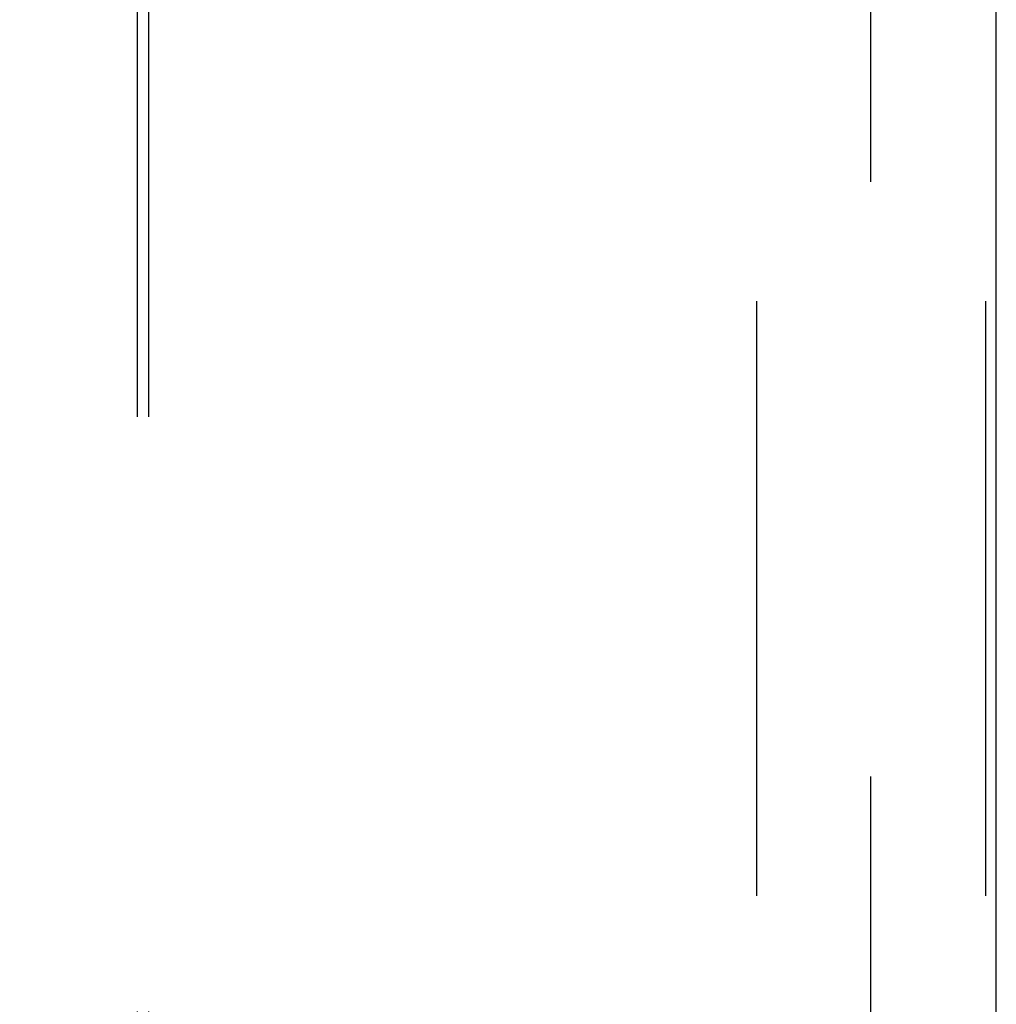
# Model space of a CAD drawing. Header units: inches. Extents: x 0 to 189, y 0 to 122.
# Tile 21 of 44: x 31.92 to 33.63, y 102.55 to 104.27. Entities that reach past the tile are written whole.
import ezdxf

# ---------------------------------------------------------------- set-up
doc = ezdxf.new("R2010")
doc.units = ezdxf.units.IN
doc.header["$LTSCALE"] = 10.388889
doc.header["$MEASUREMENT"] = 0
doc.linetypes.add('HIDDEN', pattern=[0.2, 0.1, -0.1])
doc.layers.get('0').update_dxf_attribs({"linetype": 'CONTINUOUS'})
for name, color, linetype in [('00-2PC_BODY', 7, 'CONTINUOUS'), ('DEFAULT_2', 8, 'HIDDEN'), ('DIMENSIONS', 7, 'CONTINUOUS'), ('GASKET', 7, 'CONTINUOUS')]:
    doc.layers.add(name, color=color, linetype=linetype)
doc.styles.get("Standard").update_dxf_attribs({"font": 'arial.ttf'})
doc.dimstyles.new('DIMSTYLE_1', dxfattribs={"dimtxt": 0.833333, "dimasz": 1.111111, "dimexe": 0.09, "dimexo": 0.07, "dimgap": 0.0375, "dimtad": 0, "dimtih": 1, "dimtoh": 1, "dimzin": 4, "dimdsep": 46, "dimtxsty": 'Standard', "dimblk": '_FILLED', "dimblk1": '_FILLED', "dimblk2": '_FILLED', "dimcen": 0.09, "dimazin": 1, "dimtfac": 1, "dimtdec": 3, "dimtofl": 0, "dimtmove": 0, "dimatfit": 3, "dimldrblk": '_FILLED', "dimfxl": 0, "dimtolj": 1, "dimtzin": 4, "dimarcsym": 0})

# ---------------------------------------------------------------- blocks, each defined once
blk = doc.blocks.new('_FILLED')
at = {"color": 0, "linetype": 'ByBlock'}
blk.add_solid([(0, 0), (-1, 0.2), (-1, -0.2)], dxfattribs=at)
blk = doc.blocks.new('*D26')
at = {"layer": 'DIMENSIONS', "color": 2, "linetype": 'Continuous'}
for p, q in [((32.9764, 110.0051), (23.0104, 110.0051)), ((24.0104, 110.0051), (24.0104, 106.8384)), ((24.0104, 102.0051), (24.0104, 105.1718)), ((32.9764, 102.0051), (23.0104, 102.0051))]:
    blk.add_line(p, q, dxfattribs=at)
at = {"layer": 'DIMENSIONS', "color": 2, "linetype": 'Continuous', "xscale": 1.1111111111, "yscale": 1.1111111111, "zscale": 1.1111111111}
for p, rotation in [((24.0104, 110.0051), 90), ((24.0104, 102.0051), 270)]:
    blk.add_blockref('_FILLED', p, dxfattribs=dict(at, rotation=rotation))
at = {"layer": 'DIMENSIONS', "color": 2, "linetype": 'Continuous', "insert": (24.0104, 106.4218), "char_height": 0.83333, "width": 2.26456, "attachment_point": 2, "line_spacing_factor": 0.9}
blk.add_mtext('8.00', dxfattribs=at)
blk = doc.blocks.new('*D27')
at = {"layer": '00-2PC_BODY', "color": 2, "linetype": 'Continuous'}
for p, q in [((24.0104, 102.0051), (24.0104, 104.2273)), ((32.9764, 102.0051), (23.0104, 102.0051)), ((25.1594, 98.0051), (23.0104, 98.0051)), ((24.0104, 98.0051), (24.0104, 95.7829))]:
    blk.add_line(p, q, dxfattribs=at)
at = {"layer": '00-2PC_BODY', "color": 2, "linetype": 'Continuous', "xscale": 1.1111111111, "yscale": 1.1111111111, "zscale": 1.1111111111}
for p, rotation in [((24.0104, 102.0051), 270), ((24.0104, 98.0051), 90)]:
    blk.add_blockref('_FILLED', p, dxfattribs=dict(at, rotation=rotation))
at = {"layer": '00-2PC_BODY', "color": 2, "linetype": 'Continuous', "insert": (24.0104, 100.4218), "char_height": 0.83333, "width": 2.26456, "attachment_point": 2, "line_spacing_factor": 0.9}
blk.add_mtext('4.00', dxfattribs=at)

msp = doc.modelspace()

# ---------------------------------------------------------------- linework, layer by layer
at = {"color": 3, "linetype": 'Continuous'}
msp.add_line((33.6292, 102.1301), (33.6292, 109.8801), dxfattribs=at)
at = {"layer": 'DEFAULT_2', "color": 8, "linetype": 'HIDDEN'}
for p, q in [((32.1292, 101.5006), (32.1292, 110.5096)), ((32.1487, 101.5006), (32.1487, 110.5096)), ((33.2102, 110.0141), (33.2102, 101.9961)), ((33.6102, 110.0141), (33.6102, 101.9961))]:
    msp.add_line(p, q, dxfattribs=at)
at = {"layer": 'GASKET', "color": 8, "linetype": 'HIDDEN'}
msp.add_line((33.4102, 101.9111), (33.4102, 110.0991), dxfattribs=at)

# ---------------------------------------------------------------- dimensions: what is measured, and where the dimension line sits
at = {"layer": '00-2PC_BODY', "color": 2, "linetype": 'Continuous'}
dim = msp.add_linear_dim(base=(24.0104, 102.0051), p1=(25.2294, 98.0051), p2=(33.0464, 102.0051), angle=90, text='<>\\P[]', dimstyle='DIMSTYLE_1', dxfattribs=at)
dim.commit()
dim.dimension.update_dxf_attribs({"geometry": '*D27', "text_midpoint": (23.9892, 100.0005), "dimtype": 160})
at = {"layer": 'DIMENSIONS', "color": 2, "linetype": 'Continuous'}
dim = msp.add_linear_dim(base=(24.0104, 110.0051), p1=(33.0464, 102.0051), p2=(33.0464, 110.0051), angle=90, text='<>\\P[]', dimstyle='DIMSTYLE_1', dxfattribs=at)
dim.commit()
dim.dimension.update_dxf_attribs({"geometry": '*D26', "text_midpoint": (24.0063, 106.0005), "dimtype": 160})

doc.saveas('drawing.dxf')
